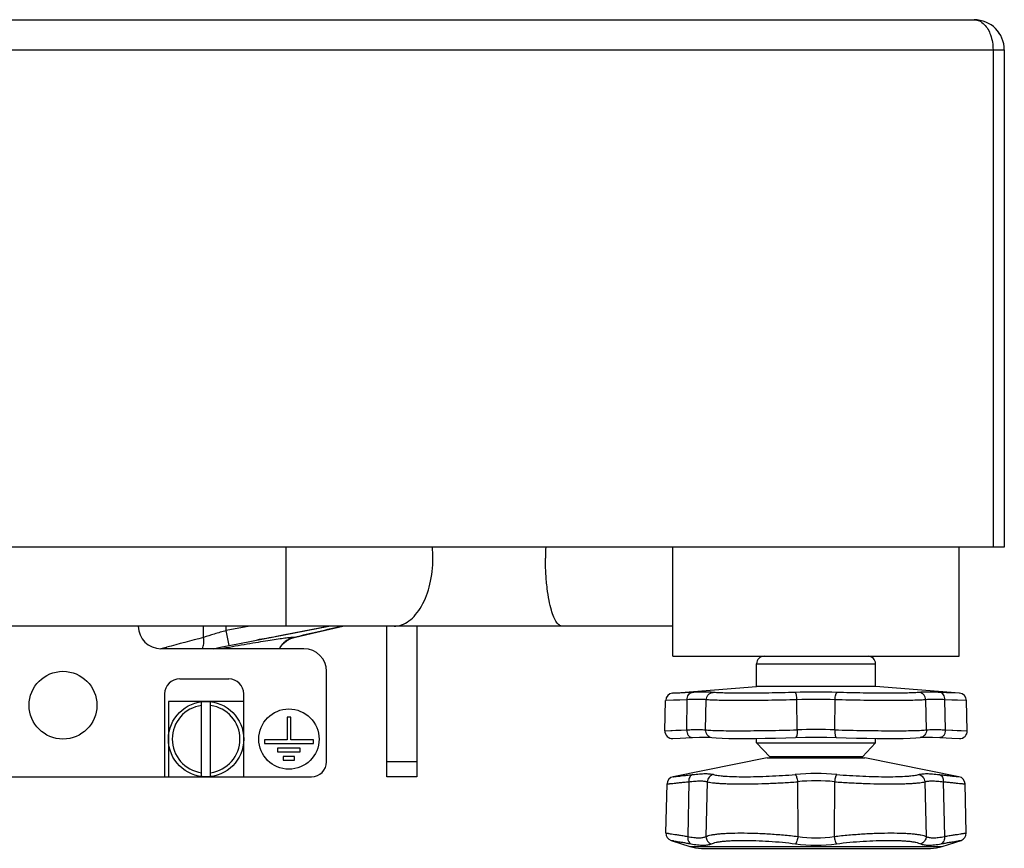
# Model space of a CAD drawing. Header units: millimetres. Extents: x 0 to 2100, y 0 to 1485.
# Tile 12 of 23: x 953 to 1084, y 1085 to 1195. Entities that reach past the tile are written whole.
import ezdxf

# ---------------------------------------------------------------- set-up
doc = ezdxf.new("R2010")
doc.units = ezdxf.units.MM
doc.header["$LTSCALE"] = 5
for name, color, linetype in [('02___PRT_ALL_AXES', 7, 'Continuous'), ('20_ALL_FEATURES', 7, 'Continuous'), ('AXES', 7, 'Continuous')]:
    doc.layers.add(name, color=color, linetype=linetype)

msp = doc.modelspace()

# ---------------------------------------------------------------- linework, layer by layer
at = {"color": 7, "linetype": 'Continuous'}
for p, q in [((787.54, 1194.92), (1079.54, 1194.92)), ((1079.81, 1194.91), (1079.54, 1194.92)), ((1082.92, 1193.06), (1082.69, 1193.39)), ((1083.54, 1190.92), (1083.54, 1124.92)), ((1083.54, 1124.92), (783.54, 1124.92)), ((1039.54, 1114.42), (827.54, 1114.42)), ((1001.54, 1094.42), (1001.54, 1114.42)), ((1005.54, 1114.42), (1005.54, 1094.42)), ((990.54, 1111.42), (971.54, 1111.42)), ((1050.64, 1106.42), (1050.64, 1109.42)), ((1066.44, 1106.42), (1066.44, 1109.42)), ((993.54, 1096.42), (993.54, 1108.42)), ((974.04, 1107.42), (980.54, 1107.42)), ((1039.49, 1105.5), (1050.64, 1106.42)), ((1077.59, 1105.5), (1066.44, 1106.42)), ((972.04, 1105.42), (972.04, 1094.42)), ((982.54, 1094.42), (982.54, 1105.42)), ((982.54, 1104.42), (972.54, 1104.42)), ((972.54, 1104.42), (972.54, 1094.42)), ((976.94, 1094.46), (976.94, 1104.39)), ((978.14, 1094.46), (978.14, 1104.39)), ((1038.46, 1100.53), (1038.57, 1104.53)), ((1078.62, 1100.53), (1078.51, 1104.53)), ((1043.83, 1099.67), (1044.38, 1099.66)), ((1044.38, 1099.66), (1044.7, 1099.63)), ((1044.7, 1099.63), (1044.7, 1099.63)), ((1072.38, 1099.63), (1072.38, 1099.63)), ((1039.51, 1099.5), (1040.5, 1099.55)), ((1076.58, 1099.55), (1077.57, 1099.5)), ((1052.04, 1096.92), (1039.57, 1094.43)), ((1052.04, 1096.92), (1065.04, 1096.92)), ((1077.51, 1094.43), (1065.04, 1096.92)), ((937.14, 1094.42), (991.54, 1094.42)), ((1005.54, 1094.42), (1001.54, 1094.42)), ((1038.59, 1086.96), (1038.76, 1093.48)), ((1078.49, 1086.96), (1078.32, 1093.48)), ((1039.28, 1085.98), (1041.79, 1085.17)), ((1075.29, 1085.17), (1077.8, 1085.98)), ((1043.33, 1084.92), (1073.75, 1084.92))]:
    msp.add_line(p, q, dxfattribs=at)
at = {"color": 9, "linetype": 'Continuous'}
for p, q in [((783.54, 1190.92), (1083.54, 1190.92)), ((1082.04, 1190.92), (1082.04, 1124.92)), ((988.16, 1114.42), (988.16, 1124.92)), ((983.34, 1114.42), (980.21, 1113.82)), ((993.99, 1114.42), (987.78, 1113.21)), ((989.22, 1112.92), (989.19, 1112.91)), ((1050.64, 1109.42), (1066.44, 1109.42)), ((1042.07, 1105.62), (1039.49, 1105.5)), ((1040.43, 1105.54), (1039.59, 1105.51)), ((1077.59, 1105.5), (1075.01, 1105.62)), ((1041.43, 1104.65), (1038.57, 1104.53)), ((1039.62, 1104.57), (1038.68, 1104.54)), ((1041.36, 1100.65), (1041.43, 1104.65)), ((1043.86, 1100.65), (1043.96, 1104.65)), ((1056.04, 1100.65), (1056.01, 1104.65)), ((1061.04, 1100.65), (1061.07, 1104.65)), ((1073.22, 1100.65), (1073.12, 1104.65)), ((1078.51, 1104.53), (1075.65, 1104.65)), ((1075.72, 1100.65), (1075.65, 1104.65)), ((1038.46, 1100.53), (1041.36, 1100.65)), ((1038.56, 1100.53), (1039.91, 1100.59)), ((1075.72, 1100.65), (1078.62, 1100.53)), ((1064.69, 1097.08), (1052.39, 1097.08)), ((1005.54, 1096.42), (1001.54, 1096.42)), ((1041.64, 1093.76), (1041.5, 1086.5)), ((1044.1, 1093.76), (1043.92, 1086.5)), ((1056.07, 1093.76), (1056.12, 1086.5)), ((1061, 1093.76), (1060.95, 1086.5)), ((1072.98, 1093.76), (1073.16, 1086.5)), ((1075.44, 1093.76), (1075.58, 1086.5)), ((1041.79, 1085.17), (1075.29, 1085.17))]:
    msp.add_line(p, q, dxfattribs=at)
for points in [[(1042.07, 1105.62), (1041.16, 1105.58), (1040.43, 1105.54)], [(1077.53, 1105.51), (1076.53, 1105.55), (1075.86, 1105.58), (1075.01, 1105.62)], [(1041.43, 1104.65), (1040.43, 1104.61), (1039.62, 1104.57)], [(1078.44, 1104.53), (1077.33, 1104.58), (1076.59, 1104.61), (1075.65, 1104.65)], [(1039.91, 1100.59), (1040.63, 1100.62), (1041.36, 1100.65)], [(1075.72, 1100.65), (1076.58, 1100.61), (1077.27, 1100.58), (1077.81, 1100.56), (1078.62, 1100.53)]]:
    msp.add_lwpolyline(points, dxfattribs=at)
at = {"color": 7, "linetype": 'Continuous'}
for points in [[(1040.5, 1099.55), (1041.25, 1099.58), (1042.12, 1099.62)], [(1042.12, 1099.62), (1043.05, 1099.66), (1043.83, 1099.67)], [(1044.7, 1099.63), (1045.28, 1099.58), (1046.06, 1099.54), (1046.98, 1099.52), (1048.02, 1099.51), (1049.18, 1099.5), (1050.44, 1099.51), (1051.78, 1099.53), (1053.16, 1099.55), (1054.54, 1099.58), (1055.82, 1099.62)], [(1055.82, 1099.62), (1057.12, 1099.66), (1058.54, 1099.67), (1059.95, 1099.66), (1061.26, 1099.62)], [(1061.26, 1099.62), (1062.53, 1099.58), (1063.92, 1099.55), (1065.3, 1099.53), (1066.63, 1099.51), (1067.89, 1099.5), (1069.05, 1099.51), (1070.09, 1099.52), (1071.02, 1099.54), (1071.79, 1099.58), (1072.38, 1099.63)], [(1072.38, 1099.63), (1072.69, 1099.66), (1073.24, 1099.67), (1074.02, 1099.66), (1074.96, 1099.62)], [(1074.96, 1099.62), (1075.83, 1099.58), (1076.58, 1099.55)]]:
    msp.add_lwpolyline(points, dxfattribs=at)
msp.add_circle((977.54, 1099.42), 5, dxfattribs=at)
for centre, radius, start, end in [((1079.54, 1190.92), 4, 0, 90), ((971.54, 1114.42), 3, 180, 270), ((990.54, 1108.42), 3, 0, 90), ((1051.64, 1109.42), 1, 90, 180), ((1065.44, 1109.42), 1, 0, 90), ((974.04, 1105.42), 2, 90, 180), ((980.54, 1105.42), 2, 0, 90), ((1039.57, 1104.51), 1, 94.7245, 178.5), ((1077.51, 1104.51), 1, 1.5, 85.2755), ((977.54, 1099.42), 4.5, 97.6623, 262.3377), ((977.54, 1099.42), 4.5, 277.6623, 82.3377), ((1039.46, 1100.5), 1, 178.5, 272.4975), ((1077.62, 1100.5), 1, 267.5025, 1.5), ((1052.75, 1097.42), 0.5, 223.5312, 270), ((1064.32, 1097.42), 0.5, 270, 316.4688), ((991.54, 1096.42), 2, 270, 0), ((1039.76, 1093.45), 1, 101.3099, 178.5), ((1077.32, 1093.45), 1, 1.5, 78.6901), ((1039.59, 1086.93), 1, 178.5, 251.9958), ((1077.49, 1086.93), 1, 288.0042, 1.5), ((1043.33, 1089.92), 5, 251.9958, 270), ((1073.75, 1089.92), 5, 270, 288.0042)]:
    msp.add_arc(centre, radius, start, end, dxfattribs=at)
at = {"color": 9, "linetype": 'Continuous'}
for centre, radius, start, end in [((992.11, 1123.42), 15.55, 359.9998, 5.6034), ((1058.54, 1024.47), 81.2, 88.0282, 91.9718), ((1058.54, 1038.25), 66.44, 87.8203, 92.1797), ((1058.54, 1034.64), 66.06, 87.8306, 92.1694), ((1058.54, 1061.95), 32.89, 85.1951, 94.8049), ((1058.54, 1067.55), 26.33, 84.6292, 95.3708), ((1058.54, 1106.01), 20.67, 262.4329, 277.5671), ((1058.54, 1102.61), 16.29, 261.4753, 278.5247)]:
    msp.add_arc(centre, radius, start, end, dxfattribs=at)
for points, knots in [([(1079.54, 1194.92), (1079.78, 1194.92), (1080.28, 1194.8), (1080.69, 1194.49), (1080.88, 1194.3)], [0, 0, 0, 0, 0.469259, 1, 1, 1, 1]), ([(1080.88, 1194.3), (1081.26, 1193.91), (1081.86, 1192.81), (1082.04, 1191.6), (1082.04, 1190.92)], [0, 0, 0, 0, 0.44551, 1, 1, 1, 1]), ([(1002.5, 1114.42), (1002.84, 1114.42), (1003.55, 1114.55), (1004.54, 1115.09), (1005.43, 1115.95), (1006.51, 1117.53), (1007.42, 1120.06), (1007.66, 1122.27), (1007.66, 1123.42)], [0, 0, 0, 0, 0.090461, 0.187434, 0.295428, 0.416329, 0.693087, 1, 1, 1, 1]), ([(1041.43, 1104.65), (1041.43, 1104.77), (1041.46, 1105), (1041.59, 1105.31), (1041.77, 1105.51), (1041.93, 1105.59), (1042.02, 1105.62), (1042.07, 1105.62)], [0, 0, 0, 0, 0.286154, 0.551702, 0.787304, 0.895704, 1, 1, 1, 1]), ([(1044.86, 1105.62), (1044.71, 1105.64), (1044.35, 1105.66), (1043.72, 1105.67), (1042.94, 1105.66), (1042.37, 1105.63), (1042.07, 1105.62)], [0, 0, 0, 0, 0.164896, 0.388911, 0.668749, 1, 1, 1, 1]), ([(1043.96, 1104.65), (1043.96, 1104.77), (1044.02, 1105.01), (1044.21, 1105.33), (1044.51, 1105.55), (1044.74, 1105.61), (1044.86, 1105.62)], [0, 0, 0, 0, 0.253561, 0.505409, 0.754159, 1, 1, 1, 1]), ([(1055.75, 1105.62), (1054.59, 1105.58), (1052.88, 1105.54), (1050.63, 1105.51), (1049.07, 1105.5), (1047.67, 1105.51), (1046.49, 1105.53), (1045.67, 1105.56), (1045.16, 1105.59), (1044.95, 1105.61), (1044.86, 1105.62)], [0, 0, 0, 0, 0.317286, 0.472778, 0.618277, 0.748262, 0.857799, 0.942755, 0.974994, 1, 1, 1, 1]), ([(1056.01, 1104.65), (1056.01, 1104.77), (1055.99, 1104.99), (1055.94, 1105.25), (1055.89, 1105.43), (1055.84, 1105.52), (1055.8, 1105.59), (1055.76, 1105.61), (1055.75, 1105.62)], [0, 0, 0, 0, 0.346653, 0.648233, 0.770872, 0.870376, 0.945794, 1, 1, 1, 1]), ([(1061.07, 1104.65), (1061.07, 1104.77), (1061.09, 1104.99), (1061.14, 1105.25), (1061.19, 1105.43), (1061.23, 1105.52), (1061.28, 1105.59), (1061.32, 1105.61), (1061.33, 1105.62)], [0, 0, 0, 0, 0.346653, 0.648233, 0.770872, 0.870376, 0.945794, 1, 1, 1, 1]), ([(1072.22, 1105.62), (1072.13, 1105.61), (1071.92, 1105.59), (1071.41, 1105.56), (1070.58, 1105.53), (1069.41, 1105.51), (1068.01, 1105.5), (1066.44, 1105.51), (1064.2, 1105.54), (1062.48, 1105.58), (1061.33, 1105.62)], [0, 0, 0, 0, 0.025016, 0.057269, 0.142236, 0.251774, 0.381745, 0.527224, 0.682701, 1, 1, 1, 1]), ([(1075.01, 1105.62), (1074.7, 1105.63), (1074.13, 1105.66), (1073.36, 1105.67), (1072.73, 1105.66), (1072.37, 1105.64), (1072.22, 1105.62)], [0, 0, 0, 0, 0.331252, 0.611073, 0.835085, 1, 1, 1, 1]), ([(1073.12, 1104.65), (1073.11, 1104.77), (1073.06, 1105.01), (1072.86, 1105.33), (1072.57, 1105.55), (1072.34, 1105.61), (1072.22, 1105.62)], [0, 0, 0, 0, 0.253561, 0.505409, 0.754159, 1, 1, 1, 1]), ([(1075.65, 1104.65), (1075.65, 1104.77), (1075.62, 1105), (1075.49, 1105.31), (1075.31, 1105.51), (1075.14, 1105.59), (1075.06, 1105.62), (1075.01, 1105.62)], [0, 0, 0, 0, 0.286154, 0.551702, 0.787304, 0.895704, 1, 1, 1, 1]), ([(1043.96, 1104.65), (1043.82, 1104.67), (1043.5, 1104.69), (1042.93, 1104.7), (1042.23, 1104.69), (1041.71, 1104.66), (1041.43, 1104.65)], [0, 0, 0, 0, 0.164297, 0.388077, 0.668152, 1, 1, 1, 1]), ([(1056.01, 1104.65), (1054.74, 1104.61), (1052.84, 1104.57), (1050.35, 1104.54), (1048.62, 1104.53), (1047.07, 1104.54), (1045.77, 1104.56), (1044.86, 1104.59), (1044.29, 1104.62), (1044.06, 1104.64), (1043.96, 1104.65)], [0, 0, 0, 0, 0.317413, 0.473007, 0.618593, 0.748621, 0.858134, 0.942977, 0.975121, 1, 1, 1, 1]), ([(1073.12, 1104.65), (1073.02, 1104.64), (1072.79, 1104.62), (1072.22, 1104.59), (1071.31, 1104.56), (1070.01, 1104.54), (1068.46, 1104.53), (1066.73, 1104.54), (1064.24, 1104.57), (1062.34, 1104.61), (1061.07, 1104.65)], [0, 0, 0, 0, 0.02489, 0.057047, 0.141901, 0.251414, 0.381429, 0.526996, 0.682574, 1, 1, 1, 1]), ([(1075.65, 1104.65), (1075.37, 1104.66), (1074.85, 1104.69), (1074.15, 1104.7), (1073.58, 1104.69), (1073.26, 1104.67), (1073.12, 1104.65)], [0, 0, 0, 0, 0.331849, 0.611907, 0.835684, 1, 1, 1, 1]), ([(1041.36, 1100.65), (1041.63, 1100.66), (1042.14, 1100.69), (1042.84, 1100.7), (1043.4, 1100.69), (1043.72, 1100.67), (1043.86, 1100.65)], [0, 0, 0, 0, 0.331848, 0.611907, 0.835686, 1, 1, 1, 1]), ([(1041.36, 1100.65), (1041.36, 1100.51), (1041.4, 1100.25), (1041.54, 1099.96), (1041.69, 1099.78), (1041.82, 1099.69), (1041.97, 1099.63), (1042.07, 1099.62), (1042.12, 1099.62)], [0, 0, 0, 0, 0.28616, 0.553423, 0.675766, 0.789737, 0.896846, 1, 1, 1, 1]), ([(1043.86, 1100.65), (1043.85, 1100.53), (1043.89, 1100.28), (1044.07, 1099.96), (1044.35, 1099.72), (1044.58, 1099.65), (1044.7, 1099.63)], [0, 0, 0, 0, 0.254155, 0.505658, 0.753925, 1, 1, 1, 1]), ([(1043.86, 1100.65), (1043.96, 1100.64), (1044.19, 1100.62), (1044.77, 1100.58), (1045.69, 1100.55), (1047, 1100.53), (1048.57, 1100.53), (1050.32, 1100.54), (1052.83, 1100.57), (1054.75, 1100.61), (1056.04, 1100.65)], [0, 0, 0, 0, 0.024889, 0.057045, 0.141899, 0.251412, 0.381427, 0.526993, 0.682573, 1, 1, 1, 1]), ([(1056.04, 1100.65), (1056.04, 1100.58), (1056.04, 1100.45), (1056.04, 1100.26), (1056.02, 1100.09), (1055.99, 1099.94), (1055.97, 1099.82), (1055.94, 1099.75), (1055.91, 1099.68), (1055.86, 1099.62), (1055.82, 1099.62)], [0, 0, 0, 0, 0.18181, 0.357732, 0.52104, 0.666174, 0.788332, 0.839769, 0.884451, 1, 1, 1, 1]), ([(1061.04, 1100.65), (1061.04, 1100.58), (1061.04, 1100.45), (1061.04, 1100.26), (1061.06, 1100.09), (1061.08, 1099.94), (1061.11, 1099.82), (1061.14, 1099.75), (1061.17, 1099.68), (1061.22, 1099.62), (1061.26, 1099.62)], [0, 0, 0, 0, 0.18181, 0.357732, 0.52104, 0.666174, 0.788332, 0.839769, 0.884451, 1, 1, 1, 1]), ([(1061.04, 1100.65), (1062.33, 1100.61), (1064.25, 1100.57), (1066.76, 1100.54), (1068.51, 1100.53), (1070.08, 1100.53), (1071.39, 1100.55), (1072.31, 1100.58), (1072.89, 1100.62), (1073.12, 1100.64), (1073.22, 1100.65)], [0, 0, 0, 0, 0.317416, 0.473004, 0.61858, 0.748601, 0.858111, 0.942962, 0.975114, 1, 1, 1, 1]), ([(1073.22, 1100.65), (1073.22, 1100.53), (1073.19, 1100.28), (1073.01, 1099.96), (1072.73, 1099.72), (1072.5, 1099.65), (1072.38, 1099.63)], [0, 0, 0, 0, 0.254156, 0.505658, 0.753925, 1, 1, 1, 1]), ([(1073.22, 1100.65), (1073.36, 1100.67), (1073.68, 1100.69), (1074.24, 1100.7), (1074.93, 1100.69), (1075.44, 1100.66), (1075.72, 1100.65)], [0, 0, 0, 0, 0.164294, 0.388075, 0.668149, 1, 1, 1, 1]), ([(1075.72, 1100.65), (1075.72, 1100.51), (1075.68, 1100.25), (1075.54, 1099.96), (1075.39, 1099.78), (1075.25, 1099.69), (1075.11, 1099.63), (1075.01, 1099.62), (1074.96, 1099.62)], [0, 0, 0, 0, 0.28616, 0.553423, 0.675766, 0.789737, 0.896846, 1, 1, 1, 1]), ([(1039.57, 1094.43), (1039.57, 1094.43), (1039.58, 1094.43), (1039.62, 1094.44), (1039.67, 1094.44), (1039.78, 1094.45), (1039.98, 1094.47), (1040.27, 1094.5), (1040.64, 1094.55), (1041.08, 1094.59), (1041.6, 1094.65), (1041.97, 1094.69), (1042.16, 1094.72)], [0, 0, 0, 0, 0.00412, 0.016458, 0.03699, 0.065665, 0.147135, 0.260073, 0.403371, 0.575614, 0.775193, 1, 1, 1, 1]), ([(1042.16, 1094.72), (1042.08, 1094.7), (1041.92, 1094.61), (1041.75, 1094.38), (1041.65, 1094.09), (1041.63, 1093.87), (1041.64, 1093.76)], [0, 0, 0, 0, 0.212079, 0.448821, 0.714185, 1, 1, 1, 1]), ([(1042.16, 1094.72), (1042.47, 1094.75), (1043.03, 1094.81), (1043.7, 1094.84), (1044.17, 1094.83), (1044.45, 1094.81), (1044.7, 1094.77), (1044.85, 1094.74), (1044.91, 1094.72)], [0, 0, 0, 0, 0.332226, 0.611773, 0.730535, 0.83485, 0.924618, 1, 1, 1, 1]), ([(1044.91, 1094.72), (1044.81, 1094.7), (1044.59, 1094.62), (1044.33, 1094.4), (1044.16, 1094.1), (1044.11, 1093.87), (1044.1, 1093.76)], [0, 0, 0, 0, 0.246502, 0.496032, 0.747786, 1, 1, 1, 1]), ([(1044.91, 1094.72), (1045, 1094.69), (1045.21, 1094.64), (1045.55, 1094.59), (1045.98, 1094.54), (1046.68, 1094.48), (1047.71, 1094.44), (1049.11, 1094.42), (1050.68, 1094.44), (1052.35, 1094.5), (1054.06, 1094.59), (1055.21, 1094.67), (1055.78, 1094.72)], [0, 0, 0, 0, 0.02524, 0.057515, 0.096641, 0.142328, 0.251709, 0.38164, 0.52718, 0.682746, 0.842378, 1, 1, 1, 1]), ([(1055.78, 1094.72), (1055.8, 1094.7), (1055.84, 1094.67), (1055.88, 1094.59), (1055.93, 1094.5), (1055.98, 1094.33), (1056.04, 1094.08), (1056.07, 1093.87), (1056.07, 1093.76)], [0, 0, 0, 0, 0.0634, 0.147364, 0.252174, 0.376273, 0.670291, 1, 1, 1, 1]), ([(1061.29, 1094.72), (1061.28, 1094.7), (1061.24, 1094.67), (1061.2, 1094.59), (1061.15, 1094.5), (1061.1, 1094.33), (1061.04, 1094.08), (1061.01, 1093.87), (1061, 1093.76)], [0, 0, 0, 0, 0.0634, 0.147364, 0.252174, 0.376273, 0.670291, 1, 1, 1, 1]), ([(1061.29, 1094.72), (1061.86, 1094.67), (1063.01, 1094.59), (1064.73, 1094.5), (1066.4, 1094.44), (1067.97, 1094.42), (1069.37, 1094.44), (1070.4, 1094.48), (1071.1, 1094.54), (1071.53, 1094.59), (1071.87, 1094.64), (1072.08, 1094.69), (1072.16, 1094.72)], [0, 0, 0, 0, 0.157611, 0.317247, 0.472824, 0.618373, 0.748306, 0.85768, 0.903364, 0.942489, 0.974762, 1, 1, 1, 1]), ([(1072.16, 1094.72), (1072.23, 1094.74), (1072.38, 1094.77), (1072.63, 1094.81), (1072.91, 1094.83), (1073.38, 1094.84), (1074.05, 1094.81), (1074.61, 1094.75), (1074.92, 1094.72)], [0, 0, 0, 0, 0.075387, 0.165165, 0.269487, 0.388252, 0.667791, 1, 1, 1, 1]), ([(1072.16, 1094.72), (1072.27, 1094.7), (1072.49, 1094.62), (1072.75, 1094.4), (1072.92, 1094.1), (1072.97, 1093.87), (1072.98, 1093.76)], [0, 0, 0, 0, 0.246502, 0.496032, 0.747786, 1, 1, 1, 1]), ([(1074.92, 1094.72), (1075, 1094.7), (1075.16, 1094.61), (1075.33, 1094.38), (1075.43, 1094.09), (1075.45, 1093.87), (1075.44, 1093.76)], [0, 0, 0, 0, 0.212079, 0.448821, 0.714185, 1, 1, 1, 1]), ([(1074.92, 1094.72), (1075.11, 1094.69), (1075.48, 1094.65), (1075.99, 1094.59), (1076.44, 1094.55), (1076.81, 1094.5), (1077.1, 1094.47), (1077.3, 1094.45), (1077.41, 1094.44), (1077.46, 1094.44), (1077.49, 1094.43), (1077.51, 1094.43), (1077.51, 1094.43)], [0, 0, 0, 0, 0.224784, 0.424303, 0.596531, 0.739838, 0.8528, 0.9343, 0.962991, 0.983529, 0.995876, 1, 1, 1, 1]), ([(1038.76, 1093.48), (1038.77, 1093.48), (1038.78, 1093.48), (1038.79, 1093.48), (1038.82, 1093.48), (1038.88, 1093.49), (1038.96, 1093.49), (1039.07, 1093.5), (1039.25, 1093.52), (1039.54, 1093.55), (1039.95, 1093.59), (1040.44, 1093.64), (1041.02, 1093.7), (1041.42, 1093.74), (1041.64, 1093.76)], [0, 0, 0, 0, 0.004121, 0.009267, 0.016466, 0.037008, 0.065696, 0.102455, 0.147199, 0.260172, 0.403495, 0.575741, 0.775284, 1, 1, 1, 1]), ([(1041.64, 1093.76), (1041.91, 1093.8), (1042.42, 1093.85), (1043.02, 1093.88), (1043.44, 1093.87), (1043.69, 1093.85), (1043.91, 1093.82), (1044.04, 1093.78), (1044.1, 1093.76)], [0, 0, 0, 0, 0.333565, 0.613523, 0.732067, 0.835927, 0.925121, 1, 1, 1, 1]), ([(1044.1, 1093.76), (1044.2, 1093.73), (1044.42, 1093.69), (1044.8, 1093.63), (1045.26, 1093.58), (1045.81, 1093.54), (1046.43, 1093.51), (1047.38, 1093.48), (1048.72, 1093.47), (1050.44, 1093.49), (1052.29, 1093.54), (1054.18, 1093.63), (1055.45, 1093.71), (1056.07, 1093.76)], [0, 0, 0, 0, 0.024876, 0.05689, 0.095836, 0.141412, 0.19321, 0.250749, 0.380804, 0.526573, 0.682404, 0.842261, 1, 1, 1, 1]), ([(1061, 1093.76), (1061.63, 1093.71), (1062.9, 1093.63), (1064.79, 1093.54), (1066.64, 1093.49), (1068.36, 1093.47), (1069.7, 1093.48), (1070.65, 1093.51), (1071.27, 1093.54), (1071.82, 1093.58), (1072.28, 1093.63), (1072.66, 1093.69), (1072.88, 1093.73), (1072.98, 1093.76)], [0, 0, 0, 0, 0.157727, 0.31759, 0.473431, 0.619209, 0.749266, 0.806802, 0.858596, 0.904169, 0.943114, 0.975126, 1, 1, 1, 1]), ([(1072.98, 1093.76), (1073.04, 1093.78), (1073.17, 1093.82), (1073.39, 1093.85), (1073.64, 1093.87), (1074.06, 1093.88), (1074.66, 1093.85), (1075.17, 1093.8), (1075.44, 1093.76)], [0, 0, 0, 0, 0.074885, 0.164088, 0.267956, 0.386504, 0.666453, 1, 1, 1, 1]), ([(1075.44, 1093.76), (1075.66, 1093.74), (1076.06, 1093.7), (1076.63, 1093.64), (1077.13, 1093.59), (1077.54, 1093.55), (1077.83, 1093.52), (1078.01, 1093.5), (1078.12, 1093.49), (1078.2, 1093.49), (1078.26, 1093.48), (1078.29, 1093.48), (1078.3, 1093.48), (1078.31, 1093.48), (1078.32, 1093.48)], [0, 0, 0, 0, 0.224692, 0.424175, 0.596406, 0.739739, 0.852736, 0.897493, 0.934269, 0.962972, 0.983522, 0.990725, 0.995875, 1, 1, 1, 1]), ([(1038.59, 1086.96), (1038.6, 1086.96), (1038.61, 1086.96), (1038.62, 1086.96), (1038.65, 1086.95), (1038.71, 1086.94), (1038.79, 1086.93), (1038.9, 1086.91), (1039.09, 1086.88), (1039.38, 1086.84), (1039.8, 1086.77), (1040.3, 1086.69), (1040.87, 1086.6), (1041.29, 1086.53), (1041.5, 1086.5)], [0, 0, 0, 0, 0.004131, 0.009289, 0.016503, 0.037086, 0.065833, 0.10266, 0.147479, 0.260601, 0.404034, 0.576288, 0.775627, 1, 1, 1, 1]), ([(1043.92, 1086.5), (1044.01, 1086.54), (1044.24, 1086.62), (1044.63, 1086.71), (1045.11, 1086.78), (1045.66, 1086.85), (1046.3, 1086.9), (1047.27, 1086.95), (1048.63, 1086.97), (1050.39, 1086.94), (1052.27, 1086.85), (1054.2, 1086.71), (1055.49, 1086.57), (1056.12, 1086.5)], [0, 0, 0, 0, 0.025957, 0.0586, 0.097883, 0.1436, 0.195406, 0.252862, 0.38258, 0.527894, 0.683222, 0.842599, 1, 1, 1, 1]), ([(1060.95, 1086.5), (1061.59, 1086.57), (1062.88, 1086.71), (1064.81, 1086.85), (1066.69, 1086.94), (1068.45, 1086.97), (1069.81, 1086.95), (1070.78, 1086.9), (1071.42, 1086.85), (1071.97, 1086.78), (1072.45, 1086.71), (1072.84, 1086.62), (1073.06, 1086.54), (1073.16, 1086.5)], [0, 0, 0, 0, 0.157387, 0.316769, 0.472107, 0.617431, 0.747154, 0.804609, 0.856413, 0.902128, 0.941409, 0.974047, 1, 1, 1, 1]), ([(1075.58, 1086.5), (1075.79, 1086.53), (1076.2, 1086.6), (1076.78, 1086.69), (1077.28, 1086.77), (1077.65, 1086.83), (1077.9, 1086.87), (1078.05, 1086.89), (1078.18, 1086.91), (1078.29, 1086.93), (1078.37, 1086.94), (1078.42, 1086.95), (1078.46, 1086.96), (1078.47, 1086.96), (1078.48, 1086.96), (1078.49, 1086.96)], [0, 0, 0, 0, 0.2244, 0.423755, 0.595982, 0.739393, 0.799816, 0.852507, 0.897324, 0.934155, 0.962906, 0.983492, 0.990707, 0.995867, 1, 1, 1, 1]), ([(1039.28, 1085.98), (1039.29, 1085.98), (1039.3, 1085.98), (1039.33, 1085.97), (1039.39, 1085.96), (1039.46, 1085.95), (1039.56, 1085.94), (1039.73, 1085.91), (1040, 1085.86), (1040.37, 1085.79), (1040.83, 1085.72), (1041.35, 1085.62), (1041.72, 1085.55), (1041.92, 1085.52)], [0, 0, 0, 0, 0.00413, 0.016495, 0.037067, 0.0658, 0.10261, 0.14741, 0.260494, 0.403899, 0.576147, 0.775525, 1, 1, 1, 1]), ([(1041.5, 1086.5), (1041.49, 1086.39), (1041.49, 1086.18), (1041.57, 1085.89), (1041.71, 1085.66), (1041.85, 1085.55), (1041.92, 1085.52)], [0, 0, 0, 0, 0.28375, 0.548743, 0.786788, 1, 1, 1, 1]), ([(1041.5, 1086.5), (1041.77, 1086.44), (1042.26, 1086.36), (1042.85, 1086.31), (1043.26, 1086.32), (1043.58, 1086.36), (1043.8, 1086.43), (1043.92, 1086.5)], [0, 0, 0, 0, 0.33096, 0.608496, 0.726374, 0.830444, 1, 1, 1, 1]), ([(1041.92, 1085.52), (1042.22, 1085.46), (1042.77, 1085.38), (1043.43, 1085.33), (1043.89, 1085.34), (1044.18, 1085.38), (1044.43, 1085.43), (1044.58, 1085.49), (1044.64, 1085.52)], [0, 0, 0, 0, 0.32913, 0.606264, 0.72452, 0.829208, 0.920747, 1, 1, 1, 1]), ([(1043.92, 1086.5), (1043.92, 1086.39), (1043.96, 1086.17), (1044.11, 1085.88), (1044.34, 1085.65), (1044.54, 1085.55), (1044.64, 1085.52)], [0, 0, 0, 0, 0.250617, 0.502201, 0.752564, 1, 1, 1, 1]), ([(1044.64, 1085.52), (1044.73, 1085.56), (1044.94, 1085.64), (1045.3, 1085.73), (1045.74, 1085.81), (1046.25, 1085.87), (1046.83, 1085.92), (1047.73, 1085.97), (1048.97, 1085.99), (1050.58, 1085.96), (1052.3, 1085.87), (1054.06, 1085.73), (1055.23, 1085.6), (1055.82, 1085.52)], [0, 0, 0, 0, 0.026601, 0.059704, 0.099296, 0.145199, 0.197085, 0.254534, 0.384032, 0.528952, 0.683827, 0.842811, 1, 1, 1, 1]), ([(1056.12, 1086.5), (1056.11, 1086.39), (1056.08, 1086.18), (1056.01, 1085.9), (1055.94, 1085.7), (1055.87, 1085.58), (1055.84, 1085.54), (1055.82, 1085.52)], [0, 0, 0, 0, 0.313302, 0.601363, 0.836512, 0.927923, 1, 1, 1, 1]), ([(1060.95, 1086.5), (1060.97, 1086.39), (1061, 1086.18), (1061.07, 1085.9), (1061.14, 1085.7), (1061.21, 1085.58), (1061.24, 1085.54), (1061.26, 1085.52)], [0, 0, 0, 0, 0.313302, 0.601363, 0.836512, 0.927923, 1, 1, 1, 1]), ([(1061.26, 1085.52), (1061.84, 1085.6), (1063.02, 1085.73), (1064.78, 1085.87), (1066.5, 1085.96), (1068.11, 1085.99), (1069.35, 1085.97), (1070.25, 1085.92), (1070.83, 1085.87), (1071.34, 1085.81), (1071.77, 1085.73), (1072.14, 1085.64), (1072.35, 1085.56), (1072.44, 1085.52)], [0, 0, 0, 0, 0.157175, 0.316164, 0.471049, 0.615979, 0.745482, 0.802929, 0.854814, 0.900715, 0.940305, 0.973403, 1, 1, 1, 1]), ([(1073.16, 1086.5), (1073.16, 1086.39), (1073.12, 1086.17), (1072.97, 1085.88), (1072.74, 1085.65), (1072.54, 1085.55), (1072.44, 1085.52)], [0, 0, 0, 0, 0.250617, 0.502201, 0.752564, 1, 1, 1, 1]), ([(1072.44, 1085.52), (1072.5, 1085.49), (1072.65, 1085.43), (1072.9, 1085.38), (1073.18, 1085.34), (1073.64, 1085.33), (1074.31, 1085.38), (1074.86, 1085.46), (1075.16, 1085.52)], [0, 0, 0, 0, 0.079242, 0.170769, 0.275455, 0.393714, 0.670864, 1, 1, 1, 1]), ([(1073.16, 1086.5), (1073.28, 1086.43), (1073.5, 1086.36), (1073.82, 1086.32), (1074.23, 1086.31), (1074.82, 1086.36), (1075.31, 1086.44), (1075.58, 1086.5)], [0, 0, 0, 0, 0.16953, 0.273599, 0.39148, 0.669034, 1, 1, 1, 1]), ([(1075.58, 1086.5), (1075.59, 1086.39), (1075.59, 1086.18), (1075.51, 1085.89), (1075.37, 1085.66), (1075.23, 1085.55), (1075.16, 1085.52)], [0, 0, 0, 0, 0.28375, 0.548743, 0.786788, 1, 1, 1, 1]), ([(1075.16, 1085.52), (1075.35, 1085.55), (1075.73, 1085.62), (1076.25, 1085.72), (1076.7, 1085.79), (1077.08, 1085.86), (1077.35, 1085.91), (1077.52, 1085.94), (1077.61, 1085.95), (1077.69, 1085.96), (1077.74, 1085.97), (1077.78, 1085.98), (1077.79, 1085.98), (1077.8, 1085.98)], [0, 0, 0, 0, 0.224502, 0.423895, 0.596117, 0.7395, 0.852576, 0.897374, 0.934189, 0.962926, 0.9835, 0.995868, 1, 1, 1, 1])]:
    msp.add_open_spline(points, degree=3, knots=knots, dxfattribs=at)
msp.add_open_spline([(995.72, 1114.42), (993.55, 1113.92), (991.38, 1113.42), (989.22, 1112.92)], degree=3, dxfattribs=at)
at = {"layer": '02___PRT_ALL_AXES', "color": 7, "linetype": 'Continuous'}
msp.add_circle((988.54, 1099.42), 4, dxfattribs=at)
at = {"layer": '20_ALL_FEATURES', "color": 7, "linetype": 'Continuous'}
for p, q in [((988.79, 1102.32), (988.29, 1102.32)), ((988.29, 1102.32), (988.29, 1099.32)), ((988.79, 1099.32), (988.79, 1102.32)), ((988.29, 1099.32), (985.29, 1099.32)), ((985.29, 1099.32), (985.29, 1098.82)), ((985.29, 1098.82), (991.79, 1098.82)), ((991.79, 1099.32), (988.79, 1099.32)), ((991.79, 1098.82), (991.79, 1099.32)), ((990.04, 1098.22), (987.04, 1098.22)), ((987.04, 1098.22), (987.04, 1097.72)), ((987.04, 1097.72), (990.04, 1097.72)), ((989.29, 1097.12), (987.79, 1097.12)), ((987.79, 1097.12), (987.79, 1096.62)), ((989.29, 1096.62), (989.29, 1097.12)), ((990.04, 1097.72), (990.04, 1098.22)), ((987.79, 1096.62), (989.29, 1096.62))]:
    msp.add_line(p, q, dxfattribs=at)
at = {"layer": 'AXES', "color": 7, "linetype": 'Continuous'}
for p, q in [((1039.54, 1110.42), (1039.54, 1124.92)), ((1077.54, 1110.42), (1077.54, 1124.92)), ((980.59, 1111.85), (993.85, 1114.42)), ((1039.54, 1110.42), (1077.54, 1110.42)), ((1066.44, 1106.42), (1050.64, 1106.42)), ((1050.64, 1098.92), (1050.64, 1099.51)), ((1050.64, 1098.92), (1066.44, 1098.92)), ((1052.39, 1097.08), (1050.64, 1098.92)), ((1064.69, 1097.08), (1066.44, 1098.92)), ((1066.44, 1098.92), (1066.44, 1099.51))]:
    msp.add_line(p, q, dxfattribs=at)
at = {"layer": 'AXES', "color": 9, "linetype": 'Continuous'}
for p, q in [((977.21, 1112.9), (977.21, 1114.42)), ((980.21, 1113.82), (980.21, 1114.42)), ((980.59, 1111.85), (980.21, 1113.82)), ((987.78, 1113.21), (987.77, 1113.25)), ((989.22, 1112.92), (989.19, 1112.91))]:
    msp.add_line(p, q, dxfattribs=at)
at = {"layer": 'AXES', "color": 7, "linetype": 'Continuous'}
for points in [[(989.22, 1112.92), (992.24, 1113.62), (995.72, 1114.42)], [(987.32, 1111.42), (987.4, 1111.59), (987.74, 1112.05), (988.22, 1112.47), (988.81, 1112.79), (989.22, 1112.92)], [(978.49, 1111.42), (979.65, 1111.67), (980.59, 1111.85)]]:
    msp.add_lwpolyline(points, dxfattribs=at)
msp.add_circle((958.54, 1103.92), 4.5, dxfattribs=at)
msp.add_arc((1059.08, 1123.42), 36.47, 177.6284, 179.997, dxfattribs=at)
at = {"layer": 'AXES', "color": 9, "linetype": 'Continuous'}
for centre, radius, start, end in [((1048.21, 831.5), 290.22, 104.1612, 105.1681), ((989.87, 1110.04), 2.95, 114.7994, 122.3302), ((989.88, 1110.04), 2.95, 104.5589, 114.8001), ((989.86, 1110.08), 2.91, 103.4192, 104.5356), ((968.81, 1124.36), 13.21, 281.8866, 285.1697), ((969.06, 1111.05), 3.26, 6.5281, 9.8474), ((1031.09, 831.72), 284.39, 100.217, 100.4093), ((989.91, 1110), 3, 127.9398, 151.5852), ((989.88, 1110.03), 2.97, 122.3403, 127.8823)]:
    msp.add_arc(centre, radius, start, end, dxfattribs=at)
at = {"layer": 'AXES', "color": 7, "linetype": 'Continuous'}
msp.add_open_spline([(1024.82, 1114.42), (1024.69, 1114.42), (1024.48, 1114.51), (1024.25, 1114.72), (1023.98, 1115.06), (1023.68, 1115.67), (1023.35, 1116.64), (1023.06, 1117.91), (1022.81, 1119.5), (1022.65, 1121.38), (1022.61, 1122.72), (1022.61, 1123.42)], degree=3, knots=[0, 0, 0, 0, 0.040892, 0.066366, 0.09666, 0.174563, 0.279231, 0.414136, 0.581673, 0.780419, 1, 1, 1, 1], dxfattribs=at)
at = {"layer": 'AXES', "color": 9, "linetype": 'Continuous'}
for points, knots in [([(977.03, 1111.42), (977.14, 1111.62), (977.27, 1112.12), (977.25, 1112.63), (977.21, 1112.9)], [0, 0, 0, 0, 0.460436, 1, 1, 1, 1]), ([(980.21, 1113.82), (979.68, 1113.67), (978.67, 1113.39), (977.67, 1113.07), (977.21, 1112.9)], [0, 0, 0, 0, 0.524632, 1, 1, 1, 1]), ([(989.19, 1112.91), (989.13, 1112.91), (989, 1112.91), (988.67, 1112.89), (988.12, 1112.82), (987.29, 1112.71), (986.27, 1112.56), (985.07, 1112.36), (983.17, 1112.05), (981.68, 1111.79), (980.64, 1111.6)], [0, 0, 0, 0, 0.019053, 0.044789, 0.115985, 0.212479, 0.332572, 0.47408, 0.634437, 1, 1, 1, 1]), ([(987.78, 1113.21), (987.48, 1113.15), (986.31, 1112.92), (985.15, 1112.71), (984.28, 1112.57)], [0, 0, 0, 0, 0.260819, 1, 1, 1, 1])]:
    msp.add_open_spline(points, degree=3, knots=knots, dxfattribs=at)

doc.saveas('drawing.dxf')
